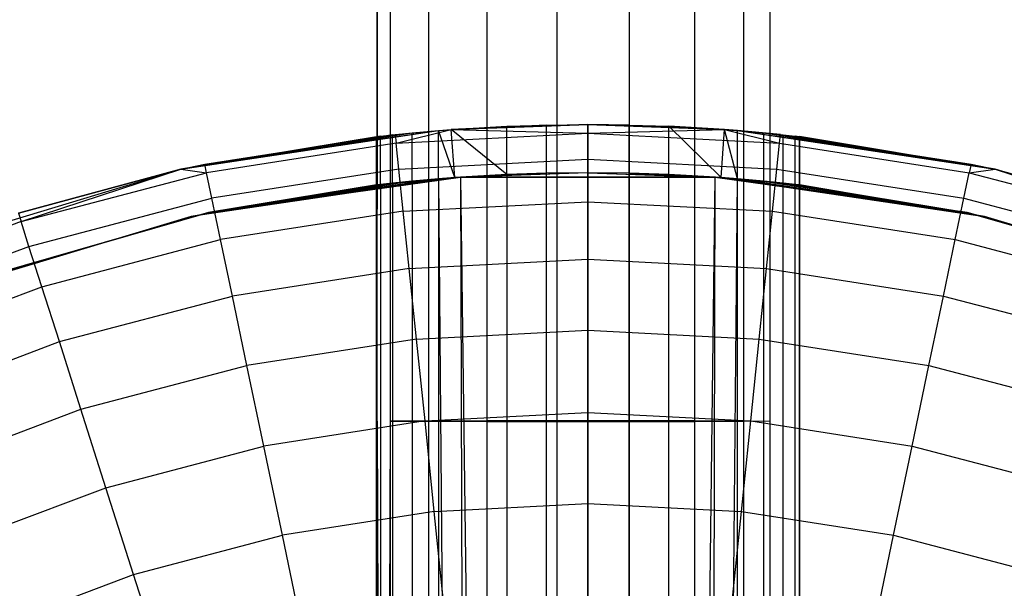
# Model space of a CAD drawing. Extents: x 3 to 49, y 3 to 103.
# Tile 88 of 101: x 25.269 to 26.635, y 60.741 to 61.531. Entities that reach past the tile are written whole.
import ezdxf

# ---------------------------------------------------------------- set-up
doc = ezdxf.new("R2010")
doc.units = 0
doc.header["$LTSCALE"] = 2.54
doc.layers.get('0').update_dxf_attribs({"linetype": 'CONTINUOUS'})

# ---------------------------------------------------------------- blocks, each defined once
blk = doc.blocks.new('HOTEL-MOOD-11782-11790_STL')
at = {"color": 0}
for p, q in [((25.7834, 60.9735, 0.8135), (25.7834, 81.893, 0.7781)), ((25.7834, 60.9735, 0.8135), (25.7834, 81.893, 0.7781)), ((25.8366, 60.9738, 0.8994), (25.8366, 81.8935, 0.864)), ((25.8366, 60.9738, 0.8994), (25.8366, 81.8935, 0.864)), ((25.9173, 60.974, 0.9603), (25.9173, 81.8939, 0.9249)), ((25.9173, 60.974, 0.9603), (25.9173, 81.8939, 0.9249)), ((26.0145, 60.9741, 0.9879), (26.0145, 81.8941, 0.9526)), ((26.0145, 60.9741, 0.9879), (26.0145, 81.8941, 0.9526)), ((26.1151, 60.9741, 0.9786), (26.1151, 81.894, 0.9433)), ((26.1151, 60.9741, 0.9786), (26.1151, 81.894, 0.9433)), ((26.2056, 60.9739, 0.9336), (26.2056, 81.8937, 0.8982)), ((26.2056, 60.9739, 0.9336), (26.2056, 81.8937, 0.8982)), ((26.2736, 60.9736, 0.8589), (26.2736, 81.8933, 0.8236)), ((26.2736, 60.9736, 0.8589), (26.2736, 81.8933, 0.8236)), ((25.7648, 60.9731, 0.7141), (25.7648, 81.8923, 0.6788)), ((25.7648, 60.9731, 0.7141), (25.7648, 81.8923, 0.6788)), ((25.7648, 60.9731, 0.7141), (25.7834, 81.8917, 0.5794)), ((25.7648, 60.9731, 0.7141), (25.7834, 81.8917, 0.5794)), ((25.7834, 60.9728, 0.6148), (25.7834, 81.8917, 0.5794)), ((25.7834, 60.9728, 0.6148), (25.7834, 81.8917, 0.5794)), ((25.8366, 60.9725, 0.5289), (25.8366, 81.8911, 0.4935)), ((25.8366, 60.9725, 0.5289), (25.8366, 81.8911, 0.4935)), ((25.9173, 60.9723, 0.468), (25.9173, 81.8908, 0.4326)), ((25.9173, 60.9723, 0.468), (25.9173, 81.8908, 0.4326)), ((26.0145, 60.9722, 0.4403), (26.0145, 81.8906, 0.405)), ((26.0145, 60.9722, 0.4403), (26.0145, 81.8906, 0.405)), ((26.1151, 60.9722, 0.4496), (26.1151, 81.8906, 0.4143)), ((26.1151, 60.9722, 0.4496), (26.1151, 81.8906, 0.4143)), ((26.2056, 60.9724, 0.4947), (26.2056, 81.8909, 0.4593)), ((26.2056, 60.9724, 0.4947), (26.2056, 81.8909, 0.4593)), ((26.2736, 60.9726, 0.5694), (26.2736, 81.8914, 0.534)), ((26.2736, 60.9726, 0.5694), (26.2736, 81.8914, 0.534)), ((26.3102, 60.9733, 0.7647), (26.3102, 81.8927, 0.7293)), ((26.3102, 60.9733, 0.7647), (26.3102, 81.8927, 0.7293)), ((26.3102, 60.973, 0.6636), (26.3102, 81.892, 0.6283)), ((26.3102, 60.973, 0.6636), (26.3102, 81.892, 0.6283)), ((25.492, 61.3229, 1.7681), (25.8498, 61.3768, 0.9256)), ((25.492, 61.3229, 1.7681), (25.8498, 61.3768, 0.9256)), ((25.5255, 61.3301, 1.7681), (25.8498, 61.3768, 0.9256)), ((25.5255, 61.3301, 1.7681), (25.8498, 61.3768, 0.9256)), ((25.79, 61.3713, 1.7681), (25.8676, 61.3781, 0.942)), ((25.79, 61.3713, 1.7681), (25.8676, 61.3781, 0.942)), ((25.79, 61.3713, 1.7681), (25.8676, 61.3781, 1.7681)), ((25.79, 61.3713, 1.7681), (25.8676, 61.3781, 1.7681)), ((25.79, 61.3713, 1.7681), (25.8498, 61.3768, 0.9256)), ((25.79, 61.3713, 1.7681), (25.8498, 61.3768, 0.9256)), ((25.7913, 61.3592, 1.907), (25.8676, 61.3781, 1.7681)), ((25.7913, 61.3592, 1.907), (25.8676, 61.3781, 1.7681)), ((25.8134, 61.3736, 0.8812), (25.8498, 61.3768, 0.9256)), ((25.8134, 61.3736, 0.8812), (25.8498, 61.3768, 0.9256)), ((25.8498, 61.3768, 0.9256), (25.8676, 61.3781, 0.942)), ((25.8498, 61.3768, 0.9256), (25.8676, 61.3781, 0.942)), ((25.8725, 61.3114, 0.946), (25.8498, 61.3768, 0.9256)), ((25.8725, 61.3114, 0.946), (25.8498, 61.3768, 0.9256)), ((25.8498, 61.3096, 0.9256), (25.8498, 61.3768, 0.9256)), ((25.8498, 61.3096, 0.9256), (25.8498, 61.3768, 0.9256)), ((26.0574, 61.3851, 1.0116), (25.8676, 61.3781, 1.7681)), ((25.8676, 61.3781, 1.7681), (26.0574, 61.3851, 1.7681)), ((26.0574, 61.3851, 1.0116), (25.8676, 61.3781, 1.7681)), ((25.8676, 61.3781, 1.7681), (26.0574, 61.3851, 1.7681)), ((25.9999, 61.3844, 1.0059), (25.8676, 61.3781, 1.7681)), ((25.9999, 61.3844, 1.0059), (25.8676, 61.3781, 1.7681)), ((25.8676, 61.3781, 0.942), (25.945, 61.3826, 0.9892)), ((25.8676, 61.3781, 1.7681), (25.945, 61.3826, 0.9892)), ((25.8676, 61.3781, 0.942), (25.945, 61.3826, 0.9892)), ((25.8676, 61.3781, 1.7681), (25.945, 61.3826, 0.9892)), ((25.945, 61.3156, 0.9892), (25.8676, 61.3781, 0.942)), ((25.945, 61.3156, 0.9892), (25.8676, 61.3781, 0.942)), ((25.8725, 61.3114, 0.946), (25.8676, 61.3781, 0.942)), ((25.8725, 61.3114, 0.946), (25.8676, 61.3781, 0.942)), ((25.8676, 61.3781, 1.7681), (25.8676, 61.3781, 0.942)), ((25.8676, 61.3781, 1.7681), (25.8676, 61.3781, 0.942)), ((25.8676, 61.3781, 1.7681), (26.0574, 61.3729, 1.907)), ((25.8676, 61.3781, 1.7681), (26.0574, 61.3729, 1.907)), ((25.945, 61.3826, 0.9892), (25.9999, 61.3844, 1.0059)), ((25.945, 61.3826, 0.9892), (25.9999, 61.3844, 1.0059)), ((25.945, 61.3156, 0.9892), (25.945, 61.3826, 0.9892)), ((25.945, 61.3156, 0.9892), (25.945, 61.3826, 0.9892)), ((25.9999, 61.3844, 1.0059), (26.0574, 61.3851, 1.0116)), ((25.9999, 61.3844, 1.0059), (26.0574, 61.3851, 1.0116)), ((25.9999, 61.3175, 1.0059), (25.9999, 61.3844, 1.0059)), ((25.9999, 61.3175, 1.0059), (25.9999, 61.3844, 1.0059)), ((26.0574, 61.3181, 1.0116), (26.0574, 61.3851, 1.0116)), ((26.0574, 61.3851, 1.0116), (26.1145, 61.3844, 1.006)), ((26.0574, 61.3181, 1.0116), (26.0574, 61.3851, 1.0116)), ((26.1145, 61.3844, 1.006), (26.0574, 61.3851, 1.7681)), ((26.0574, 61.3851, 1.7681), (26.2471, 61.3781, 1.7681)), ((26.1145, 61.3844, 1.006), (26.0574, 61.3851, 1.7681)), ((26.0574, 61.3851, 1.0116), (26.1145, 61.3844, 1.006)), ((26.0574, 61.3851, 1.0116), (26.0574, 61.3851, 1.7681)), ((26.0574, 61.3851, 1.0116), (26.0574, 61.3851, 1.7681)), ((26.0574, 61.3851, 1.7681), (26.2471, 61.3781, 1.7681)), ((26.0574, 61.3851, 1.7681), (26.0574, 61.3729, 1.907)), ((26.0574, 61.3851, 1.7681), (26.0574, 61.3729, 1.907)), ((26.0574, 61.3729, 1.907), (26.2471, 61.3781, 1.7681)), ((26.0574, 61.3729, 1.907), (26.2471, 61.3781, 1.7681)), ((26.1145, 61.3175, 1.006), (26.1145, 61.3844, 1.006)), ((26.1145, 61.3844, 1.006), (26.1697, 61.3826, 0.9892)), ((26.1145, 61.3175, 1.006), (26.1145, 61.3844, 1.006)), ((26.1145, 61.3844, 1.006), (26.1697, 61.3826, 0.9892)), ((26.1145, 61.3844, 1.006), (26.2471, 61.3781, 1.7681)), ((26.1145, 61.3844, 1.006), (26.2471, 61.3781, 1.7681)), ((26.2423, 61.3114, 0.946), (26.1697, 61.3826, 0.9892)), ((26.1697, 61.3826, 0.9892), (26.2471, 61.3781, 0.942)), ((26.2423, 61.3114, 0.946), (26.1697, 61.3826, 0.9892)), ((26.1697, 61.3156, 0.9892), (26.1697, 61.3826, 0.9892)), ((26.1697, 61.3156, 0.9892), (26.1697, 61.3826, 0.9892)), ((26.2471, 61.3781, 1.7681), (26.1697, 61.3826, 0.9892)), ((26.1697, 61.3826, 0.9892), (26.2471, 61.3781, 0.942)), ((26.2471, 61.3781, 1.7681), (26.1697, 61.3826, 0.9892)), ((26.2423, 61.3114, 0.946), (26.2471, 61.3781, 0.942)), ((26.2423, 61.3114, 0.946), (26.2471, 61.3781, 0.942)), ((26.2649, 61.3096, 0.9256), (26.2471, 61.3781, 0.942)), ((26.2471, 61.3781, 0.942), (26.2649, 61.3768, 0.9256)), ((26.2649, 61.3096, 0.9256), (26.2471, 61.3781, 0.942)), ((26.2649, 61.3768, 0.9256), (26.2471, 61.3781, 1.7681)), ((26.2471, 61.3781, 1.7681), (26.3247, 61.3713, 1.7681)), ((26.2649, 61.3768, 0.9256), (26.2471, 61.3781, 1.7681)), ((26.2471, 61.3781, 0.942), (26.2649, 61.3768, 0.9256)), ((26.2471, 61.3781, 0.942), (26.2471, 61.3781, 1.7681)), ((26.2471, 61.3781, 0.942), (26.2471, 61.3781, 1.7681)), ((26.2471, 61.3781, 1.7681), (26.3247, 61.3713, 1.7681)), ((26.2471, 61.3781, 1.7681), (26.3234, 61.3592, 1.907)), ((26.2471, 61.3781, 1.7681), (26.3234, 61.3592, 1.907)), ((26.2649, 61.3096, 0.9256), (26.2649, 61.3768, 0.9256)), ((26.2649, 61.3768, 0.9256), (26.3015, 61.3736, 0.881)), ((26.2649, 61.3096, 0.9256), (26.2649, 61.3768, 0.9256)), ((26.3247, 61.3713, 1.7681), (26.2649, 61.3768, 0.9256)), ((26.2649, 61.3768, 0.9256), (26.3015, 61.3736, 0.881)), ((26.2649, 61.3768, 0.9256), (26.6227, 61.3229, 1.7681)), ((26.2649, 61.3768, 0.9256), (26.6227, 61.3229, 1.7681)), ((26.2649, 61.3768, 0.9256), (26.5892, 61.3301, 1.7681)), ((26.2649, 61.3768, 0.9256), (26.5892, 61.3301, 1.7681)), ((26.3247, 61.3713, 1.7681), (26.2649, 61.3768, 0.9256)), ((25.492, 61.3229, 1.7681), (25.8134, 61.3736, 0.8812)), ((25.492, 61.3229, 1.7681), (25.8134, 61.3736, 0.8812)), ((25.7862, 61.3709, 0.8304), (25.492, 61.3229, 1.7681)), ((25.7862, 61.3709, 0.8304), (25.492, 61.3229, 1.7681)), ((25.492, 61.3229, 0.1181), (25.7696, 61.3691, 0.7756)), ((25.7696, 61.3691, 0.7756), (25.492, 61.3229, 1.7681)), ((25.7696, 61.3691, 0.7756), (25.492, 61.3229, 1.7681)), ((25.492, 61.3229, 0.1181), (25.7696, 61.3691, 0.7756)), ((25.492, 61.3229, 0.1181), (25.7639, 61.3684, 0.1181)), ((25.492, 61.3229, 0.1181), (25.7639, 61.3684, 0.1181)), ((25.492, 61.3229, 0.1181), (25.7639, 61.3684, 0.7181)), ((25.492, 61.3229, 0.1181), (25.7639, 61.3684, 0.7181)), ((25.5255, 61.3301, 1.7681), (25.79, 61.3713, 1.7681)), ((25.5255, 61.3301, 1.7681), (25.79, 61.3713, 1.7681)), ((25.7639, 61.3684, 0.7181), (25.7696, 61.3691, 0.7756)), ((25.7639, 61.3684, 0.7181), (25.7696, 61.3691, 0.7756)), ((25.7639, 61.3011, 0.7181), (25.7639, 61.3684, 0.7181)), ((25.7639, 61.3011, 0.7181), (25.7639, 61.3684, 0.7181)), ((25.7639, 61.3011, 0.1181), (25.7639, 61.3684, 0.1181)), ((25.7639, 61.3684, 0.1181), (25.7639, 61.3684, 0.7181)), ((25.7639, 61.3011, 0.1181), (25.7639, 61.3684, 0.1181)), ((25.7639, 61.3684, 0.1181), (25.7639, 61.3684, 0.7181)), ((25.7696, 61.3691, 0.7756), (25.7862, 61.3709, 0.8304)), ((25.7696, 61.3691, 0.7756), (25.7862, 61.3709, 0.8304)), ((25.7696, 61.3017, 0.7756), (25.7696, 61.3691, 0.7756)), ((25.7696, 61.3017, 0.7756), (25.7696, 61.3691, 0.7756)), ((25.7862, 61.3709, 0.8304), (25.8134, 61.3736, 0.8812)), ((25.7862, 61.3709, 0.8304), (25.8134, 61.3736, 0.8812)), ((25.7862, 61.3036, 0.8304), (25.7862, 61.3709, 0.8304)), ((25.7862, 61.3036, 0.8304), (25.7862, 61.3709, 0.8304)), ((25.79, 61.3713, 1.7681), (25.7913, 61.3592, 1.907)), ((25.79, 61.3713, 1.7681), (25.7913, 61.3592, 1.907)), ((25.7913, 61.3592, 1.907), (26.0574, 61.3729, 1.907)), ((25.7913, 61.3592, 1.907), (26.0574, 61.3729, 1.907)), ((25.8134, 61.3063, 0.8812), (25.8134, 61.3736, 0.8812)), ((25.8134, 61.3063, 0.8812), (25.8134, 61.3736, 0.8812)), ((26.0574, 61.3729, 1.907), (26.3234, 61.3592, 1.907)), ((26.0574, 61.3729, 1.907), (26.3234, 61.3592, 1.907)), ((26.0574, 61.3729, 1.907), (26.0574, 61.3368, 2.0417)), ((26.0574, 61.3729, 1.907), (26.0574, 61.3368, 2.0417)), ((26.3015, 61.3063, 0.881), (26.3015, 61.3736, 0.881)), ((26.3015, 61.3736, 0.881), (26.3285, 61.3709, 0.8304)), ((26.3015, 61.3063, 0.881), (26.3015, 61.3736, 0.881)), ((26.3015, 61.3736, 0.881), (26.3285, 61.3709, 0.8304)), ((26.3015, 61.3736, 0.881), (26.6227, 61.3229, 1.7681)), ((26.3015, 61.3736, 0.881), (26.6227, 61.3229, 1.7681)), ((26.3234, 61.3592, 1.907), (26.3247, 61.3713, 1.7681)), ((26.3234, 61.3592, 1.907), (26.3247, 61.3713, 1.7681)), ((26.3247, 61.3713, 1.7681), (26.5892, 61.3301, 1.7681)), ((26.3247, 61.3713, 1.7681), (26.5892, 61.3301, 1.7681)), ((26.3285, 61.3036, 0.8304), (26.3285, 61.3709, 0.8304)), ((26.3285, 61.3709, 0.8304), (26.3452, 61.3691, 0.7753)), ((26.3285, 61.3036, 0.8304), (26.3285, 61.3709, 0.8304)), ((26.3285, 61.3709, 0.8304), (26.3452, 61.3691, 0.7753)), ((26.3285, 61.3709, 0.8304), (26.6227, 61.3229, 1.7681)), ((26.3285, 61.3709, 0.8304), (26.6227, 61.3229, 1.7681)), ((26.3452, 61.3017, 0.7753), (26.3452, 61.3691, 0.7753)), ((26.3452, 61.3691, 0.7753), (26.3509, 61.3684, 0.7181)), ((26.3452, 61.3017, 0.7753), (26.3452, 61.3691, 0.7753)), ((26.6227, 61.3229, 1.7681), (26.3452, 61.3691, 0.7753)), ((26.3452, 61.3691, 0.7753), (26.3509, 61.3684, 0.7181)), ((26.6227, 61.3229, 1.7681), (26.3452, 61.3691, 0.7753)), ((26.3509, 61.3684, 0.7181), (26.3509, 61.3011, 0.7181)), ((26.3509, 61.3684, 0.1181), (26.3509, 61.3684, 0.7181)), ((26.3509, 61.3684, 0.7181), (26.6227, 61.3229, 1.7681)), ((26.6227, 61.3229, 0.1181), (26.3509, 61.3684, 0.1181)), ((26.3509, 61.3684, 0.7181), (26.6227, 61.3229, 1.7681)), ((26.3509, 61.3011, 0.1181), (26.3509, 61.3684, 0.1181)), ((26.6227, 61.3229, 0.1181), (26.3509, 61.3684, 0.1181)), ((26.3509, 61.3684, 0.1181), (26.3509, 61.3684, 0.7181)), ((26.3509, 61.3011, 0.1181), (26.3509, 61.3684, 0.1181)), ((26.3509, 61.3684, 0.7181), (26.3509, 61.3011, 0.7181)), ((25.7913, 61.3592, 1.907), (25.528, 61.3182, 1.907)), ((25.7913, 61.3592, 1.907), (25.528, 61.3182, 1.907)), ((25.795, 61.3233, 2.0417), (25.7913, 61.3592, 1.907)), ((25.795, 61.3233, 2.0417), (25.7913, 61.3592, 1.907)), ((26.3197, 61.3233, 2.0417), (26.3234, 61.3592, 1.907)), ((26.3197, 61.3233, 2.0417), (26.3234, 61.3592, 1.907)), ((26.3234, 61.3592, 1.907), (26.5867, 61.3182, 1.907)), ((26.3234, 61.3592, 1.907), (26.5867, 61.3182, 1.907)), ((25.795, 61.3233, 2.0417), (26.0574, 61.3368, 2.0417)), ((25.795, 61.3233, 2.0417), (26.0574, 61.3368, 2.0417)), ((26.0574, 61.3368, 2.0417), (26.3197, 61.3233, 2.0417)), ((26.0574, 61.3368, 2.0417), (26.3197, 61.3233, 2.0417)), ((26.0574, 61.3368, 2.0417), (26.0574, 61.2779, 2.1681)), ((26.0574, 61.3368, 2.0417), (26.0574, 61.2779, 2.1681)), ((25.1286, 61.2135, 0.1181), (25.492, 61.3229, 0.1181)), ((25.1286, 61.2135, 0.1181), (25.492, 61.3229, 0.1181)), ((25.492, 61.3229, 0.1181), (25.2667, 61.2619, 1.7681)), ((25.2667, 61.2619, 1.7681), (25.492, 61.3229, 1.7681)), ((25.492, 61.3229, 0.1181), (25.2667, 61.2619, 1.7681)), ((25.2667, 61.2619, 1.7681), (25.492, 61.3229, 1.7681)), ((25.2704, 61.2503, 1.907), (25.492, 61.3229, 1.7681)), ((25.2704, 61.2503, 1.907), (25.492, 61.3229, 1.7681)), ((25.492, 61.3229, 1.7681), (25.5255, 61.3301, 1.7681)), ((25.492, 61.3229, 1.7681), (25.5255, 61.3301, 1.7681)), ((25.492, 61.3229, 0.1181), (25.492, 61.3229, 1.7681)), ((25.492, 61.3229, 0.1181), (25.492, 61.3229, 1.7681)), ((25.492, 61.3229, 1.7681), (25.528, 61.3182, 1.907)), ((25.492, 61.3229, 1.7681), (25.528, 61.3182, 1.907)), ((25.528, 61.3182, 1.907), (25.5255, 61.3301, 1.7681)), ((25.528, 61.3182, 1.907), (25.5255, 61.3301, 1.7681)), ((25.795, 61.3233, 2.0417), (25.5354, 61.2828, 2.0417)), ((25.795, 61.3233, 2.0417), (25.5354, 61.2828, 2.0417)), ((25.801, 61.2647, 2.1681), (25.795, 61.3233, 2.0417)), ((25.801, 61.2647, 2.1681), (25.795, 61.3233, 2.0417)), ((26.3137, 61.2647, 2.1681), (26.3197, 61.3233, 2.0417)), ((26.3137, 61.2647, 2.1681), (26.3197, 61.3233, 2.0417)), ((26.3197, 61.3233, 2.0417), (26.5793, 61.2828, 2.0417)), ((26.3197, 61.3233, 2.0417), (26.5793, 61.2828, 2.0417)), ((26.5892, 61.3301, 1.7681), (26.5867, 61.3182, 1.907)), ((26.5892, 61.3301, 1.7681), (26.5867, 61.3182, 1.907)), ((26.5867, 61.3182, 1.907), (26.6227, 61.3229, 1.7681)), ((26.5867, 61.3182, 1.907), (26.6227, 61.3229, 1.7681)), ((26.5892, 61.3301, 1.7681), (26.6227, 61.3229, 1.7681)), ((26.5892, 61.3301, 1.7681), (26.6227, 61.3229, 1.7681)), ((26.6227, 61.3229, 0.1181), (26.6227, 61.3229, 1.7681)), ((26.9862, 61.2135, 0.1181), (26.6227, 61.3229, 0.1181)), ((26.6227, 61.3229, 0.1181), (26.8481, 61.2619, 1.7681)), ((26.6227, 61.3229, 0.1181), (26.8481, 61.2619, 1.7681)), ((26.6227, 61.3229, 0.1181), (26.6227, 61.3229, 1.7681)), ((26.6227, 61.3229, 1.7681), (26.8481, 61.2619, 1.7681)), ((26.9862, 61.2135, 0.1181), (26.6227, 61.3229, 0.1181)), ((26.6227, 61.3229, 1.7681), (26.8481, 61.2619, 1.7681)), ((26.6227, 61.3229, 1.7681), (26.8444, 61.2503, 1.907)), ((26.6227, 61.3229, 1.7681), (26.8444, 61.2503, 1.907)), ((25.2704, 61.2503, 1.907), (25.528, 61.3182, 1.907)), ((25.2704, 61.2503, 1.907), (25.528, 61.3182, 1.907)), ((25.8725, 61.3114, 1.2181), (25.5066, 61.2575, 1.2181)), ((25.8725, 61.3114, 1.2181), (25.5066, 61.2575, 1.2181)), ((25.8498, 61.3096, 0.9256), (25.5066, 61.2575, 1.2181)), ((25.8498, 61.3096, 0.9256), (25.5066, 61.2575, 1.2181)), ((25.5354, 61.2828, 2.0417), (25.528, 61.3182, 1.907)), ((25.5354, 61.2828, 2.0417), (25.528, 61.3182, 1.907)), ((25.8807, 61.312, 0.9524), (25.5307, 61.2628, 1.2181)), ((25.5307, 61.2628, 1.2181), (25.8807, 61.312, 1.2181)), ((25.8807, 61.312, 0.9524), (25.5307, 61.2628, 1.2181)), ((25.8807, 61.312, 0.1181), (25.5307, 61.2628, 0.1181)), ((25.5307, 61.2628, 1.2181), (25.8807, 61.312, 1.2181)), ((25.8807, 61.312, 0.1181), (25.5307, 61.2628, 0.1181)), ((25.8498, 61.3096, 0.9256), (25.5307, 61.2628, 1.2181)), ((25.8498, 61.3096, 0.9256), (25.5307, 61.2628, 1.2181)), ((25.7639, 61.3011, 0.1789), (25.8807, 61.312, 0.1181)), ((25.7639, 61.3011, 0.1789), (25.8807, 61.312, 0.1181)), ((25.7639, 61.3011, 0.1789), (25.8807, 61.312, 0.1789)), ((25.7639, 61.3011, 0.1789), (25.8807, 61.312, 0.1789)), ((25.8498, 61.3096, 0.9256), (25.8134, 61.3063, 0.8812)), ((25.8498, 61.3096, 0.9256), (25.8134, 61.3063, 0.8812)), ((25.8498, 61.3096, 0.9256), (25.8134, 61.3063, 0.8812)), ((25.8498, 61.3096, 0.9256), (25.8134, 61.3063, 0.8812)), ((25.8807, 61.312, 0.9524), (25.8498, 61.3096, 0.9256)), ((25.8807, 61.312, 0.9524), (25.8498, 61.3096, 0.9256)), ((25.8725, 61.3114, 0.946), (25.8498, 61.3096, 0.9256)), ((25.8498, 61.3096, 0.9256), (25.8725, 61.3114, 1.2181)), ((25.8498, 61.3096, 0.9256), (25.8725, 61.3114, 1.2181)), ((25.8725, 61.3114, 0.946), (25.8498, 61.3096, 0.9256)), ((25.8498, 61.3096, 0.9256), (25.8498, 56.2605, 0.9256)), ((25.8498, 61.3096, 0.9256), (25.8498, 56.2605, 0.9256)), ((25.8498, 61.3096, 0.9256), (25.8942, 56.2572, 0.9621)), ((25.8498, 61.3096, 0.9256), (25.8942, 56.2572, 0.9621)), ((26.0574, 61.3181, 1.0116), (25.8725, 61.3114, 1.2181)), ((26.0574, 61.3181, 1.0116), (25.8725, 61.3114, 1.2181)), ((25.9999, 61.3175, 1.0059), (25.8725, 61.3114, 1.2181)), ((25.9999, 61.3175, 1.0059), (25.8725, 61.3114, 1.2181)), ((25.945, 61.3156, 0.9892), (25.8725, 61.3114, 0.946)), ((25.8725, 61.3114, 1.2181), (25.945, 61.3156, 0.9892)), ((25.945, 61.3156, 0.9892), (25.8725, 61.3114, 0.946)), ((25.8725, 61.3114, 1.2181), (25.945, 61.3156, 0.9892)), ((26.2423, 61.3114, 1.2181), (25.8725, 61.3114, 1.2181)), ((25.8725, 61.3114, 0.946), (25.8725, 61.3114, 1.2181)), ((25.8725, 61.3114, 0.946), (25.8725, 61.3114, 1.2181)), ((26.2423, 61.3114, 1.2181), (25.8725, 61.3114, 1.2181)), ((26.0574, 61.3181, 1.0116), (25.8807, 61.312, 1.2181)), ((26.0574, 61.3181, 1.0116), (25.8807, 61.312, 1.2181)), ((25.9999, 61.3175, 1.0059), (25.8807, 61.312, 1.2181)), ((25.9999, 61.3175, 1.0059), (25.8807, 61.312, 1.2181)), ((25.945, 61.3156, 0.9892), (25.8807, 61.312, 0.9524)), ((25.8807, 61.312, 1.2181), (25.945, 61.3156, 0.9892)), ((25.8807, 61.312, 1.2181), (25.945, 61.3156, 0.9892)), ((25.945, 61.3156, 0.9892), (25.8807, 61.312, 0.9524)), ((25.8807, 61.312, 0.9524), (25.8807, 61.312, 1.2181)), ((26.2341, 61.312, 0.1181), (25.8807, 61.312, 0.1181)), ((25.8807, 61.312, 0.1789), (25.8807, 61.312, 0.1181)), ((25.8807, 61.312, 0.1789), (26.2341, 61.312, 0.1789)), ((25.8807, 61.312, 0.9524), (25.8807, 61.312, 1.2181)), ((25.8807, 61.312, 0.1789), (25.8807, 61.312, 0.1181)), ((25.8807, 61.312, 1.2181), (26.2341, 61.312, 1.2181)), ((25.8807, 61.312, 1.2181), (26.2341, 61.312, 1.2181)), ((26.2341, 61.312, 0.1181), (25.8807, 61.312, 0.1181)), ((25.8807, 61.312, 0.9524), (25.8942, 56.2572, 0.9621)), ((25.8807, 61.312, 0.9524), (25.8942, 56.2572, 0.9621)), ((25.8807, 61.312, 0.9524), (25.945, 56.2545, 0.9892)), ((25.8807, 61.312, 0.9524), (25.945, 56.2545, 0.9892)), ((25.8807, 61.312, 0.1789), (26.2341, 61.312, 0.1789)), ((25.9999, 61.3175, 1.0059), (25.945, 61.3156, 0.9892)), ((25.9999, 61.3175, 1.0059), (25.945, 61.3156, 0.9892)), ((25.9999, 61.3175, 1.0059), (25.945, 61.3156, 0.9892)), ((25.9999, 61.3175, 1.0059), (25.945, 61.3156, 0.9892)), ((25.945, 61.3156, 0.9892), (25.945, 56.2545, 0.9892)), ((25.945, 61.3156, 0.9892), (25.945, 56.2545, 0.9892)), ((26.0574, 61.3181, 1.0116), (25.9999, 61.3175, 1.0059)), ((26.0574, 61.3181, 1.0116), (25.9999, 61.3175, 1.0059)), ((26.0574, 61.3181, 1.0116), (25.9999, 61.3175, 1.0059)), ((26.0574, 61.3181, 1.0116), (25.9999, 61.3175, 1.0059)), ((26.0002, 56.2526, 1.006), (25.9999, 61.3175, 1.0059)), ((26.0002, 56.2526, 1.006), (25.9999, 61.3175, 1.0059)), ((26.1145, 61.3175, 1.006), (26.0574, 61.3181, 1.0116)), ((26.0574, 61.3181, 1.0116), (26.2423, 61.3114, 1.2181)), ((26.0574, 61.3181, 1.0116), (26.2423, 61.3114, 1.2181)), ((26.1145, 61.3175, 1.006), (26.0574, 61.3181, 1.0116)), ((26.1145, 61.3175, 1.006), (26.0574, 61.3181, 1.0116)), ((26.0574, 61.3181, 1.0116), (26.2341, 61.312, 1.2181)), ((26.0574, 61.3181, 1.0116), (26.2341, 61.312, 1.2181)), ((26.0574, 56.252, 1.0116), (26.0574, 61.3181, 1.0116)), ((26.1145, 61.3175, 1.006), (26.0574, 61.3181, 1.0116)), ((26.0574, 56.252, 1.0116), (26.0574, 61.3181, 1.0116)), ((26.1697, 61.3156, 0.9892), (26.1145, 61.3175, 1.006)), ((26.1145, 61.3175, 1.006), (26.2423, 61.3114, 1.2181)), ((26.1145, 61.3175, 1.006), (26.2423, 61.3114, 1.2181)), ((26.1697, 61.3156, 0.9892), (26.1145, 61.3175, 1.006)), ((26.1697, 61.3156, 0.9892), (26.1145, 61.3175, 1.006)), ((26.1145, 61.3175, 1.006), (26.2341, 61.312, 1.2181)), ((26.1145, 61.3175, 1.006), (26.2341, 61.312, 1.2181)), ((26.1148, 56.2526, 1.0059), (26.1145, 61.3175, 1.006)), ((26.1697, 61.3156, 0.9892), (26.1145, 61.3175, 1.006)), ((26.1148, 56.2526, 1.0059), (26.1145, 61.3175, 1.006)), ((26.2423, 61.3114, 0.946), (26.1697, 61.3156, 0.9892)), ((26.2423, 61.3114, 0.946), (26.1697, 61.3156, 0.9892)), ((26.2423, 61.3114, 1.2181), (26.1697, 61.3156, 0.9892)), ((26.2423, 61.3114, 1.2181), (26.1697, 61.3156, 0.9892)), ((26.2341, 61.312, 0.9524), (26.1697, 61.3156, 0.9892)), ((26.1697, 61.3156, 0.9892), (26.2341, 61.312, 1.2181)), ((26.1697, 61.3156, 0.9892), (26.2341, 61.312, 1.2181)), ((26.1697, 56.2545, 0.9892), (26.1697, 61.3156, 0.9892)), ((26.2341, 61.312, 0.9524), (26.1697, 61.3156, 0.9892)), ((26.1697, 56.2545, 0.9892), (26.1697, 61.3156, 0.9892)), ((26.1697, 56.2545, 0.9892), (26.2341, 61.312, 0.9524)), ((26.1697, 56.2545, 0.9892), (26.2341, 61.312, 0.9524)), ((26.2205, 56.2572, 0.9621), (26.2341, 61.312, 0.9524)), ((26.2205, 56.2572, 0.9621), (26.2341, 61.312, 0.9524)), ((26.2205, 56.2572, 0.9621), (26.2649, 61.3096, 0.9256)), ((26.2205, 56.2572, 0.9621), (26.2649, 61.3096, 0.9256)), ((26.2341, 61.312, 0.1789), (26.2341, 61.312, 0.1181)), ((26.2341, 61.312, 0.1789), (26.2341, 61.312, 0.1181)), ((26.2341, 61.312, 0.1789), (26.3509, 61.3011, 0.1789)), ((26.3509, 61.3011, 0.1789), (26.2341, 61.312, 0.1181)), ((26.3509, 61.3011, 0.1789), (26.2341, 61.312, 0.1181)), ((26.584, 61.2628, 0.1181), (26.2341, 61.312, 0.1181)), ((26.2649, 61.3096, 0.9256), (26.2341, 61.312, 1.2181)), ((26.2341, 61.312, 1.2181), (26.584, 61.2628, 1.2181)), ((26.2649, 61.3096, 0.9256), (26.2341, 61.312, 1.2181)), ((26.2649, 61.3096, 0.9256), (26.2341, 61.312, 0.9524)), ((26.2341, 61.312, 0.9524), (26.2341, 61.312, 1.2181)), ((26.2341, 61.312, 0.9524), (26.2341, 61.312, 1.2181)), ((26.2341, 61.312, 1.2181), (26.584, 61.2628, 1.2181)), ((26.584, 61.2628, 0.1181), (26.2341, 61.312, 0.1181)), ((26.2649, 61.3096, 0.9256), (26.2341, 61.312, 0.9524)), ((26.2341, 61.312, 0.1789), (26.3509, 61.3011, 0.1789)), ((26.2649, 61.3096, 0.9256), (26.2423, 61.3114, 0.946)), ((26.2423, 61.3114, 0.946), (26.2423, 61.3114, 1.2181)), ((26.2423, 61.3114, 0.946), (26.2423, 61.3114, 1.2181)), ((26.2423, 61.3114, 0.946), (26.6081, 61.2575, 1.2181)), ((26.6081, 61.2575, 1.2181), (26.2423, 61.3114, 1.2181)), ((26.2423, 61.3114, 0.946), (26.6081, 61.2575, 1.2181)), ((26.2649, 61.3096, 0.9256), (26.2423, 61.3114, 0.946)), ((26.6081, 61.2575, 1.2181), (26.2423, 61.3114, 1.2181)), ((26.3015, 61.3063, 0.881), (26.2649, 61.3096, 0.9256)), ((26.2649, 61.3096, 0.9256), (26.6081, 61.2575, 1.2181)), ((26.2649, 61.3096, 0.9256), (26.6081, 61.2575, 1.2181)), ((26.3015, 61.3063, 0.881), (26.2649, 61.3096, 0.9256)), ((26.3015, 61.3063, 0.881), (26.2649, 61.3096, 0.9256)), ((26.2649, 61.3096, 0.9256), (26.584, 61.2628, 1.2181)), ((26.2649, 61.3096, 0.9256), (26.584, 61.2628, 1.2181)), ((26.2649, 56.2605, 0.9256), (26.2649, 61.3096, 0.9256)), ((26.3015, 61.3063, 0.881), (26.2649, 61.3096, 0.9256)), ((26.2649, 56.2605, 0.9256), (26.2649, 61.3096, 0.9256)), ((26.5793, 61.2828, 2.0417), (26.5867, 61.3182, 1.907)), ((26.5793, 61.2828, 2.0417), (26.5867, 61.3182, 1.907)), ((26.5867, 61.3182, 1.907), (26.8444, 61.2503, 1.907)), ((26.5867, 61.3182, 1.907), (26.8444, 61.2503, 1.907)), ((25.8134, 61.3063, 0.8812), (25.5066, 61.2575, 1.2181)), ((25.8134, 61.3063, 0.8812), (25.5066, 61.2575, 1.2181)), ((25.7862, 61.3036, 0.8304), (25.5066, 61.2575, 1.2181)), ((25.7862, 61.3036, 0.8304), (25.5066, 61.2575, 1.2181)), ((25.7696, 61.3017, 0.7756), (25.5066, 61.2575, 1.2181)), ((25.7696, 61.3017, 0.7756), (25.5066, 61.2575, 1.2181)), ((25.7639, 61.3011, 0.1181), (25.5066, 61.2575, 0.1181)), ((25.7639, 61.3011, 0.7181), (25.5066, 61.2575, 1.2181)), ((25.7639, 61.3011, 0.1181), (25.5066, 61.2575, 0.1181)), ((25.7639, 61.3011, 0.7181), (25.5066, 61.2575, 1.2181)), ((25.8134, 61.3063, 0.8812), (25.5307, 61.2628, 1.2181)), ((25.8134, 61.3063, 0.8812), (25.5307, 61.2628, 1.2181)), ((25.7862, 61.3036, 0.8304), (25.5307, 61.2628, 1.2181)), ((25.7862, 61.3036, 0.8304), (25.5307, 61.2628, 1.2181)), ((25.7696, 61.3017, 0.7756), (25.5307, 61.2628, 1.2181)), ((25.7696, 61.3017, 0.7756), (25.5307, 61.2628, 1.2181)), ((25.7639, 61.3011, 0.7181), (25.5307, 61.2628, 1.2181)), ((25.5307, 61.2628, 0.1181), (25.7639, 61.3011, 0.1789)), ((25.7639, 61.3011, 0.7181), (25.5307, 61.2628, 1.2181)), ((25.5307, 61.2628, 0.1181), (25.7639, 61.3011, 0.1789)), ((25.7696, 61.3017, 0.7756), (25.7639, 61.3011, 0.7181)), ((25.7696, 61.3017, 0.7756), (25.7639, 61.3011, 0.7181)), ((25.7696, 61.3017, 0.7756), (25.7639, 61.3011, 0.7181)), ((25.7696, 61.3017, 0.7756), (25.7639, 61.3011, 0.7181)), ((25.7639, 61.3011, 0.7181), (25.7639, 61.3011, 0.1181)), ((25.7639, 61.3011, 0.7181), (25.7639, 61.3011, 0.1181)), ((25.7639, 61.3011, 0.7181), (25.7639, 61.3011, 0.1789)), ((25.7639, 56.269, 0.7181), (25.7639, 61.3011, 0.7181)), ((25.7639, 56.269, 0.1789), (25.7639, 61.3011, 0.1789)), ((25.7639, 61.3011, 0.7181), (25.7639, 61.3011, 0.1789)), ((25.7639, 56.269, 0.7181), (25.7639, 61.3011, 0.7181)), ((25.7639, 56.269, 0.1789), (25.7639, 61.3011, 0.1789)), ((25.7696, 61.3017, 0.7756), (25.7695, 56.2684, 0.7753)), ((25.7696, 61.3017, 0.7756), (25.7695, 56.2684, 0.7753)), ((25.7862, 61.3036, 0.8304), (25.7696, 61.3017, 0.7756)), ((25.7862, 61.3036, 0.8304), (25.7696, 61.3017, 0.7756)), ((25.7862, 61.3036, 0.8304), (25.7696, 61.3017, 0.7756)), ((25.7862, 61.3036, 0.8304), (25.7696, 61.3017, 0.7756)), ((25.8134, 61.3063, 0.8812), (25.7862, 61.3036, 0.8304)), ((25.8134, 61.3063, 0.8812), (25.7862, 61.3036, 0.8304)), ((25.8134, 61.3063, 0.8812), (25.7862, 61.3036, 0.8304)), ((25.8134, 61.3063, 0.8812), (25.7862, 61.3036, 0.8304)), ((25.7862, 61.3036, 0.8304), (25.7862, 56.2665, 0.8304)), ((25.7862, 61.3036, 0.8304), (25.7862, 56.2665, 0.8304)), ((25.8134, 61.3063, 0.8812), (25.8132, 56.2638, 0.881)), ((25.8134, 61.3063, 0.8812), (25.8132, 56.2638, 0.881)), ((26.3013, 56.2638, 0.8812), (26.3015, 61.3063, 0.881)), ((26.3013, 56.2638, 0.8812), (26.3015, 61.3063, 0.881)), ((26.3285, 61.3036, 0.8304), (26.3015, 61.3063, 0.881)), ((26.6081, 61.2575, 1.2181), (26.3015, 61.3063, 0.881)), ((26.3285, 61.3036, 0.8304), (26.3015, 61.3063, 0.881)), ((26.6081, 61.2575, 1.2181), (26.3015, 61.3063, 0.881)), ((26.3285, 61.3036, 0.8304), (26.3015, 61.3063, 0.881)), ((26.3015, 61.3063, 0.881), (26.584, 61.2628, 1.2181)), ((26.3015, 61.3063, 0.881), (26.584, 61.2628, 1.2181)), ((26.3285, 61.3036, 0.8304), (26.3015, 61.3063, 0.881)), ((26.3452, 61.3017, 0.7753), (26.3285, 61.3036, 0.8304)), ((26.3452, 61.3017, 0.7753), (26.3285, 61.3036, 0.8304)), ((26.6081, 61.2575, 1.2181), (26.3285, 61.3036, 0.8304)), ((26.6081, 61.2575, 1.2181), (26.3285, 61.3036, 0.8304)), ((26.3452, 61.3017, 0.7753), (26.3285, 61.3036, 0.8304)), ((26.3285, 61.3036, 0.8304), (26.584, 61.2628, 1.2181)), ((26.3285, 61.3036, 0.8304), (26.584, 61.2628, 1.2181)), ((26.3285, 56.2665, 0.8304), (26.3285, 61.3036, 0.8304)), ((26.3452, 61.3017, 0.7753), (26.3285, 61.3036, 0.8304)), ((26.3285, 56.2665, 0.8304), (26.3285, 61.3036, 0.8304)), ((26.3509, 61.3011, 0.7181), (26.3452, 61.3017, 0.7753)), ((26.3452, 61.3017, 0.7753), (26.6081, 61.2575, 1.2181)), ((26.3509, 61.3011, 0.7181), (26.3452, 61.3017, 0.7753)), ((26.3452, 61.3017, 0.7753), (26.6081, 61.2575, 1.2181)), ((26.3509, 61.3011, 0.7181), (26.3452, 61.3017, 0.7753)), ((26.3452, 61.3017, 0.7753), (26.584, 61.2628, 1.2181)), ((26.3452, 61.3017, 0.7753), (26.584, 61.2628, 1.2181)), ((26.3452, 56.2684, 0.7756), (26.3452, 61.3017, 0.7753)), ((26.3509, 61.3011, 0.7181), (26.3452, 61.3017, 0.7753)), ((26.3452, 56.2684, 0.7756), (26.3452, 61.3017, 0.7753)), ((26.6081, 61.2575, 0.1181), (26.3509, 61.3011, 0.1181)), ((26.3509, 61.3011, 0.1181), (26.3509, 61.3011, 0.7181)), ((26.6081, 61.2575, 0.1181), (26.3509, 61.3011, 0.1181)), ((26.3509, 61.3011, 0.7181), (26.6081, 61.2575, 1.2181)), ((26.3509, 61.3011, 0.1181), (26.3509, 61.3011, 0.7181)), ((26.3509, 61.3011, 0.7181), (26.6081, 61.2575, 1.2181)), ((26.3509, 61.3011, 0.1789), (26.584, 61.2628, 0.1181)), ((26.3509, 61.3011, 0.7181), (26.584, 61.2628, 1.2181)), ((26.3509, 61.3011, 0.1789), (26.584, 61.2628, 0.1181)), ((26.3509, 61.3011, 0.1789), (26.3509, 61.3011, 0.7181)), ((26.3509, 61.3011, 0.7181), (26.584, 61.2628, 1.2181)), ((26.3509, 61.3011, 0.7181), (26.3509, 56.269, 0.7181)), ((26.3509, 56.269, 0.1789), (26.3509, 61.3011, 0.1789)), ((26.3509, 61.3011, 0.1789), (26.3509, 61.3011, 0.7181)), ((26.3509, 56.269, 0.1789), (26.3509, 61.3011, 0.1789)), ((26.3509, 61.3011, 0.7181), (26.3509, 56.269, 0.7181)), ((25.2813, 61.2159, 2.0417), (25.5354, 61.2828, 2.0417)), ((25.2813, 61.2159, 2.0417), (25.5354, 61.2828, 2.0417)), ((25.5474, 61.2252, 2.1681), (25.5354, 61.2828, 2.0417)), ((25.5474, 61.2252, 2.1681), (25.5354, 61.2828, 2.0417)), ((26.5673, 61.2252, 2.1681), (26.5793, 61.2828, 2.0417)), ((26.5673, 61.2252, 2.1681), (26.5793, 61.2828, 2.0417)), ((26.5793, 61.2828, 2.0417), (26.8334, 61.2159, 2.0417)), ((26.5793, 61.2828, 2.0417), (26.8334, 61.2159, 2.0417)), ((25.801, 61.2647, 2.1681), (26.0574, 61.2779, 2.1681)), ((25.801, 61.2647, 2.1681), (26.0574, 61.2779, 2.1681)), ((26.0574, 61.2779, 2.1681), (26.3137, 61.2647, 2.1681)), ((26.0574, 61.2779, 2.1681), (26.3137, 61.2647, 2.1681)), ((26.0574, 61.2779, 2.1681), (26.0574, 61.1979, 2.2823)), ((26.0574, 61.2779, 2.1681), (26.0574, 61.1979, 2.2823)), ((25.5066, 61.2575, 0.1181), (25.1525, 61.151, 0.1181)), ((25.5066, 61.2575, 0.1181), (25.1525, 61.151, 0.1181)), ((25.5066, 61.2575, 1.2181), (25.1525, 61.151, 1.2181)), ((25.5066, 61.2575, 1.2181), (25.1525, 61.151, 1.2181)), ((25.191, 61.1654, 1.2181), (25.5307, 61.2628, 1.2181)), ((25.5307, 61.2628, 0.1181), (25.191, 61.1654, 0.1181)), ((25.191, 61.1654, 1.2181), (25.5307, 61.2628, 1.2181)), ((25.5307, 61.2628, 0.1181), (25.191, 61.1654, 0.1181)), ((25.2667, 61.2619, 1.7681), (25.2704, 61.2503, 1.907)), ((25.2667, 61.2619, 1.7681), (25.2704, 61.2503, 1.907)), ((25.5066, 61.2575, 0.1181), (25.5066, 61.2575, 1.2181)), ((25.5066, 61.2575, 0.1181), (25.5066, 61.2575, 1.2181)), ((25.5307, 61.2628, 1.2181), (25.5307, 61.2628, 0.1181)), ((25.5307, 61.2628, 1.2181), (25.5307, 61.2628, 0.1181)), ((25.801, 61.2647, 2.1681), (25.5474, 61.2252, 2.1681)), ((25.801, 61.2647, 2.1681), (25.5474, 61.2252, 2.1681)), ((25.8093, 61.1851, 2.2823), (25.801, 61.2647, 2.1681)), ((25.8093, 61.1851, 2.2823), (25.801, 61.2647, 2.1681)), ((26.3055, 61.1851, 2.2823), (26.3137, 61.2647, 2.1681)), ((26.3055, 61.1851, 2.2823), (26.3137, 61.2647, 2.1681)), ((26.3137, 61.2647, 2.1681), (26.5673, 61.2252, 2.1681)), ((26.3137, 61.2647, 2.1681), (26.5673, 61.2252, 2.1681)), ((26.584, 61.2628, 1.2181), (26.584, 61.2628, 0.1181)), ((26.584, 61.2628, 1.2181), (26.9237, 61.1654, 1.2181)), ((26.9237, 61.1654, 0.1181), (26.584, 61.2628, 0.1181)), ((26.584, 61.2628, 1.2181), (26.584, 61.2628, 0.1181)), ((26.584, 61.2628, 1.2181), (26.9237, 61.1654, 1.2181)), ((26.9237, 61.1654, 0.1181), (26.584, 61.2628, 0.1181)), ((26.9622, 61.151, 0.1181), (26.6081, 61.2575, 0.1181)), ((26.6081, 61.2575, 0.1181), (26.6081, 61.2575, 1.2181)), ((26.6081, 61.2575, 0.1181), (26.6081, 61.2575, 1.2181)), ((26.9622, 61.151, 0.1181), (26.6081, 61.2575, 0.1181)), ((26.9622, 61.151, 1.2181), (26.6081, 61.2575, 1.2181)), ((26.9622, 61.151, 1.2181), (26.6081, 61.2575, 1.2181)), ((25.2704, 61.2503, 1.907), (25.021, 61.1563, 1.907)), ((25.2704, 61.2503, 1.907), (25.021, 61.1563, 1.907)), ((25.2813, 61.2159, 2.0417), (25.2704, 61.2503, 1.907)), ((25.2813, 61.2159, 2.0417), (25.2704, 61.2503, 1.907)), ((25.2993, 61.1598, 2.1681), (25.5474, 61.2252, 2.1681)), ((25.2993, 61.1598, 2.1681), (25.5474, 61.2252, 2.1681)), ((25.5638, 61.1469, 2.2823), (25.5474, 61.2252, 2.1681)), ((25.5638, 61.1469, 2.2823), (25.5474, 61.2252, 2.1681)), ((26.5509, 61.1469, 2.2823), (26.5673, 61.2252, 2.1681)), ((26.5509, 61.1469, 2.2823), (26.5673, 61.2252, 2.1681)), ((26.5673, 61.2252, 2.1681), (26.8155, 61.1598, 2.1681)), ((26.5673, 61.2252, 2.1681), (26.8155, 61.1598, 2.1681)), ((25.0355, 61.1233, 2.0417), (25.2813, 61.2159, 2.0417)), ((25.0355, 61.1233, 2.0417), (25.2813, 61.2159, 2.0417)), ((25.2993, 61.1598, 2.1681), (25.2813, 61.2159, 2.0417)), ((25.2993, 61.1598, 2.1681), (25.2813, 61.2159, 2.0417)), ((25.8093, 61.1851, 2.2823), (26.0574, 61.1979, 2.2823)), ((25.8093, 61.1851, 2.2823), (26.0574, 61.1979, 2.2823)), ((26.0574, 61.1979, 2.2823), (26.3055, 61.1851, 2.2823)), ((26.0574, 61.1979, 2.2823), (26.3055, 61.1851, 2.2823)), ((26.0574, 61.1979, 2.2823), (26.0574, 61.0993, 2.3809)), ((26.0574, 61.1979, 2.2823), (26.0574, 61.0993, 2.3809)), ((25.8093, 61.1851, 2.2823), (25.5638, 61.1469, 2.2823)), ((25.8093, 61.1851, 2.2823), (25.5638, 61.1469, 2.2823)), ((25.8194, 61.087, 2.3809), (25.8093, 61.1851, 2.2823)), ((25.8194, 61.087, 2.3809), (25.8093, 61.1851, 2.2823)), ((26.2953, 61.087, 2.3809), (26.3055, 61.1851, 2.2823)), ((26.2953, 61.087, 2.3809), (26.3055, 61.1851, 2.2823)), ((26.3055, 61.1851, 2.2823), (26.5509, 61.1469, 2.2823)), ((26.3055, 61.1851, 2.2823), (26.5509, 61.1469, 2.2823)), ((25.0591, 61.0693, 2.1681), (25.2993, 61.1598, 2.1681)), ((25.0591, 61.0693, 2.1681), (25.2993, 61.1598, 2.1681)), ((25.3236, 61.0836, 2.2823), (25.2993, 61.1598, 2.1681)), ((25.3236, 61.0836, 2.2823), (25.2993, 61.1598, 2.1681)), ((25.3236, 61.0836, 2.2823), (25.5638, 61.1469, 2.2823)), ((25.3236, 61.0836, 2.2823), (25.5638, 61.1469, 2.2823)), ((25.584, 61.0503, 2.3809), (25.5638, 61.1469, 2.2823)), ((25.584, 61.0503, 2.3809), (25.5638, 61.1469, 2.2823)), ((26.5307, 61.0503, 2.3809), (26.5509, 61.1469, 2.2823)), ((26.5307, 61.0503, 2.3809), (26.5509, 61.1469, 2.2823)), ((26.5509, 61.1469, 2.2823), (26.7911, 61.0836, 2.2823)), ((26.5509, 61.1469, 2.2823), (26.7911, 61.0836, 2.2823)), ((25.8194, 61.087, 2.3809), (26.0574, 61.0993, 2.3809)), ((25.8194, 61.087, 2.3809), (26.0574, 61.0993, 2.3809)), ((26.0574, 61.0993, 2.3809), (26.2953, 61.087, 2.3809)), ((26.0574, 61.0993, 2.3809), (26.2953, 61.087, 2.3809)), ((26.0574, 61.0993, 2.3809), (26.0574, 60.9851, 2.4609)), ((26.0574, 61.0993, 2.3809), (26.0574, 60.9851, 2.4609)), ((25.0911, 60.996, 2.2823), (25.3236, 61.0836, 2.2823)), ((25.0911, 60.996, 2.2823), (25.3236, 61.0836, 2.2823)), ((25.3536, 60.9897, 2.3809), (25.3236, 61.0836, 2.2823)), ((25.3536, 60.9897, 2.3809), (25.3236, 61.0836, 2.2823)), ((25.8194, 61.087, 2.3809), (25.584, 61.0503, 2.3809)), ((25.8194, 61.087, 2.3809), (25.584, 61.0503, 2.3809)), ((25.8312, 60.9734, 2.4609), (25.8194, 61.087, 2.3809)), ((25.8312, 60.9734, 2.4609), (25.8194, 61.087, 2.3809)), ((26.2836, 60.9734, 2.4609), (26.2953, 61.087, 2.3809)), ((26.2836, 60.9734, 2.4609), (26.2953, 61.087, 2.3809)), ((26.2953, 61.087, 2.3809), (26.5307, 61.0503, 2.3809)), ((26.2953, 61.087, 2.3809), (26.5307, 61.0503, 2.3809)), ((25.3536, 60.9897, 2.3809), (25.584, 61.0503, 2.3809)), ((25.3536, 60.9897, 2.3809), (25.584, 61.0503, 2.3809)), ((25.6073, 60.9385, 2.4609), (25.584, 61.0503, 2.3809)), ((25.6073, 60.9385, 2.4609), (25.584, 61.0503, 2.3809)), ((26.5074, 60.9385, 2.4609), (26.5307, 61.0503, 2.3809)), ((26.5074, 60.9385, 2.4609), (26.5307, 61.0503, 2.3809)), ((26.5307, 61.0503, 2.3809), (26.7612, 60.9897, 2.3809)), ((26.5307, 61.0503, 2.3809), (26.7612, 60.9897, 2.3809)), ((25.1306, 60.9056, 2.3809), (25.3536, 60.9897, 2.3809)), ((25.1306, 60.9056, 2.3809), (25.3536, 60.9897, 2.3809)), ((25.3883, 60.8808, 2.4609), (25.3536, 60.9897, 2.3809)), ((25.3883, 60.8808, 2.4609), (25.3536, 60.9897, 2.3809)), ((25.8312, 60.9734, 2.4609), (26.0574, 60.9851, 2.4609)), ((25.8312, 60.9734, 2.4609), (26.0574, 60.9851, 2.4609)), ((26.0574, 60.9851, 2.4609), (26.2836, 60.9734, 2.4609)), ((26.0574, 60.9851, 2.4609), (26.2836, 60.9734, 2.4609)), ((26.0574, 60.9851, 2.4609), (26.0574, 60.8587, 2.5198)), ((26.0574, 60.9851, 2.4609), (26.0574, 60.8587, 2.5198)), ((25.8312, 60.9734, 2.4609), (25.6073, 60.9385, 2.4609)), ((25.8312, 60.9734, 2.4609), (25.6073, 60.9385, 2.4609)), ((25.7648, 60.9731, 0.7141), (25.7834, 56.3644, 0.8454)), ((25.7648, 56.3633, 0.7461), (25.7648, 60.9731, 0.7141)), ((25.7648, 56.3633, 0.7461), (25.7648, 60.9731, 0.7141)), ((25.7648, 60.9731, 0.7141), (25.7834, 56.3644, 0.8454)), ((25.7648, 56.3633, 0.7461), (25.7834, 60.9728, 0.6148)), ((25.7648, 56.3633, 0.7461), (25.7834, 60.9728, 0.6148)), ((25.7834, 60.9735, 0.8135), (25.8366, 60.9738, 0.8994)), ((25.7834, 60.9735, 0.8135), (25.8366, 60.9738, 0.8994)), ((25.7834, 56.3644, 0.8454), (25.7834, 60.9735, 0.8135)), ((25.7834, 56.3644, 0.8454), (25.7834, 60.9735, 0.8135)), ((25.8366, 60.9725, 0.5289), (25.7834, 60.9728, 0.6148)), ((25.7834, 56.3622, 0.6467), (25.7834, 60.9728, 0.6148)), ((25.8366, 60.9725, 0.5289), (25.7834, 60.9728, 0.6148)), ((25.7834, 56.3622, 0.6467), (25.7834, 60.9728, 0.6148)), ((25.8441, 60.8477, 2.5198), (25.8312, 60.9734, 2.4609)), ((25.8441, 60.8477, 2.5198), (25.8312, 60.9734, 2.4609)), ((25.8366, 60.9738, 0.8994), (25.9173, 60.974, 0.9603)), ((25.8366, 60.9738, 0.8994), (25.9173, 60.974, 0.9603)), ((25.8366, 56.3654, 0.9313), (25.8366, 60.9738, 0.8994)), ((25.8366, 56.3654, 0.9313), (25.8366, 60.9738, 0.8994)), ((25.9173, 60.9723, 0.468), (25.8366, 60.9725, 0.5289)), ((25.8366, 56.3613, 0.5608), (25.8366, 60.9725, 0.5289)), ((25.9173, 60.9723, 0.468), (25.8366, 60.9725, 0.5289)), ((25.8366, 56.3613, 0.5608), (25.8366, 60.9725, 0.5289)), ((25.9173, 60.974, 0.9603), (26.0145, 60.9741, 0.9879)), ((25.9173, 60.974, 0.9603), (26.0145, 60.9741, 0.9879)), ((25.9173, 56.3661, 0.9922), (25.9173, 60.974, 0.9603)), ((25.9173, 56.3661, 0.9922), (25.9173, 60.974, 0.9603)), ((26.0145, 60.9722, 0.4403), (25.9173, 60.9723, 0.468)), ((25.9173, 56.3606, 0.4999), (25.9173, 60.9723, 0.468)), ((26.0145, 60.9722, 0.4403), (25.9173, 60.9723, 0.468)), ((25.9173, 56.3606, 0.4999), (25.9173, 60.9723, 0.468)), ((26.0145, 60.9741, 0.9879), (26.1151, 60.9741, 0.9786)), ((26.0145, 56.3664, 1.0199), (26.0145, 60.9741, 0.9879)), ((26.0145, 60.9741, 0.9879), (26.1151, 60.9741, 0.9786)), ((26.0145, 56.3664, 1.0199), (26.0145, 60.9741, 0.9879)), ((26.1151, 60.9722, 0.4496), (26.0145, 60.9722, 0.4403)), ((26.0145, 56.3603, 0.4723), (26.0145, 60.9722, 0.4403)), ((26.1151, 60.9722, 0.4496), (26.0145, 60.9722, 0.4403)), ((26.0145, 56.3603, 0.4723), (26.0145, 60.9722, 0.4403)), ((26.1151, 60.9741, 0.9786), (26.2056, 60.9739, 0.9336)), ((26.1151, 56.3663, 1.0106), (26.1151, 60.9741, 0.9786)), ((26.1151, 60.9741, 0.9786), (26.2056, 60.9739, 0.9336)), ((26.1151, 56.3663, 1.0106), (26.1151, 60.9741, 0.9786)), ((26.2056, 60.9724, 0.4947), (26.1151, 60.9722, 0.4496)), ((26.2056, 60.9724, 0.4947), (26.1151, 60.9722, 0.4496)), ((26.1151, 56.3604, 0.4816), (26.1151, 60.9722, 0.4496)), ((26.1151, 56.3604, 0.4816), (26.1151, 60.9722, 0.4496)), ((26.2056, 60.9739, 0.9336), (26.2736, 60.9736, 0.8589)), ((26.2056, 56.3658, 0.9655), (26.2056, 60.9739, 0.9336)), ((26.2056, 60.9739, 0.9336), (26.2736, 60.9736, 0.8589)), ((26.2056, 56.3658, 0.9655), (26.2056, 60.9739, 0.9336)), ((26.2736, 60.9726, 0.5694), (26.2056, 60.9724, 0.4947)), ((26.2736, 60.9726, 0.5694), (26.2056, 60.9724, 0.4947)), ((26.2056, 56.3609, 0.5266), (26.2056, 60.9724, 0.4947)), ((26.2056, 56.3609, 0.5266), (26.2056, 60.9724, 0.4947)), ((26.2706, 60.8477, 2.5198), (26.2836, 60.9734, 2.4609)), ((26.2706, 60.8477, 2.5198), (26.2836, 60.9734, 2.4609)), ((26.2736, 60.9736, 0.8589), (26.3102, 60.9733, 0.7647)), ((26.2736, 56.3649, 0.8908), (26.2736, 60.9736, 0.8589)), ((26.2736, 60.9736, 0.8589), (26.3102, 60.9733, 0.7647)), ((26.2736, 56.3649, 0.8908), (26.2736, 60.9736, 0.8589)), ((26.3102, 60.973, 0.6636), (26.2736, 60.9726, 0.5694)), ((26.3102, 60.973, 0.6636), (26.2736, 60.9726, 0.5694)), ((26.2736, 56.3617, 0.6013), (26.2736, 60.9726, 0.5694)), ((26.2736, 56.3617, 0.6013), (26.2736, 60.9726, 0.5694)), ((26.2836, 60.9734, 2.4609), (26.5074, 60.9385, 2.4609)), ((26.2836, 60.9734, 2.4609), (26.5074, 60.9385, 2.4609)), ((26.3102, 56.3639, 0.7966), (26.3102, 60.9733, 0.7647)), ((26.3102, 56.3639, 0.7966), (26.3102, 60.9733, 0.7647)), ((26.3102, 56.3628, 0.6955), (26.3102, 60.973, 0.6636)), ((26.3102, 56.3628, 0.6955), (26.3102, 60.973, 0.6636)), ((25.3883, 60.8808, 2.4609), (25.6073, 60.9385, 2.4609)), ((25.3883, 60.8808, 2.4609), (25.6073, 60.9385, 2.4609)), ((25.6332, 60.8148, 2.5198), (25.6073, 60.9385, 2.4609)), ((25.6332, 60.8148, 2.5198), (25.6073, 60.9385, 2.4609)), ((26.4815, 60.8148, 2.5198), (26.5074, 60.9385, 2.4609)), ((26.4815, 60.8148, 2.5198), (26.5074, 60.9385, 2.4609)), ((26.5074, 60.9385, 2.4609), (26.7264, 60.8808, 2.4609)), ((26.5074, 60.9385, 2.4609), (26.7264, 60.8808, 2.4609)), ((25.1764, 60.801, 2.4609), (25.3883, 60.8808, 2.4609)), ((25.1764, 60.801, 2.4609), (25.3883, 60.8808, 2.4609)), ((25.4267, 60.7604, 2.5198), (25.3883, 60.8808, 2.4609)), ((25.4267, 60.7604, 2.5198), (25.3883, 60.8808, 2.4609)), ((25.8441, 60.8477, 2.5198), (26.0574, 60.8587, 2.5198)), ((25.8441, 60.8477, 2.5198), (26.0574, 60.8587, 2.5198)), ((26.0574, 60.8587, 2.5198), (26.2706, 60.8477, 2.5198)), ((26.0574, 60.8587, 2.5198), (26.2706, 60.8477, 2.5198)), ((26.0574, 60.8587, 2.5198), (26.0574, 60.724, 2.5559)), ((26.0574, 60.8587, 2.5198), (26.0574, 60.724, 2.5559)), ((25.8441, 60.8477, 2.5198), (25.6332, 60.8148, 2.5198)), ((25.8441, 60.8477, 2.5198), (25.6332, 60.8148, 2.5198)), ((25.858, 60.7137, 2.5559), (25.8441, 60.8477, 2.5198)), ((25.858, 60.7137, 2.5559), (25.8441, 60.8477, 2.5198)), ((26.2567, 60.7137, 2.5559), (26.2706, 60.8477, 2.5198)), ((26.2567, 60.7137, 2.5559), (26.2706, 60.8477, 2.5198)), ((26.2706, 60.8477, 2.5198), (26.4815, 60.8148, 2.5198)), ((26.2706, 60.8477, 2.5198), (26.4815, 60.8148, 2.5198)), ((25.4267, 60.7604, 2.5198), (25.6332, 60.8148, 2.5198)), ((25.4267, 60.7604, 2.5198), (25.6332, 60.8148, 2.5198)), ((25.6607, 60.683, 2.5559), (25.6332, 60.8148, 2.5198)), ((25.6607, 60.683, 2.5559), (25.6332, 60.8148, 2.5198)), ((26.454, 60.683, 2.5559), (26.4815, 60.8148, 2.5198)), ((26.454, 60.683, 2.5559), (26.4815, 60.8148, 2.5198)), ((26.4815, 60.8148, 2.5198), (26.688, 60.7604, 2.5198)), ((26.4815, 60.8148, 2.5198), (26.688, 60.7604, 2.5198)), ((25.227, 60.6851, 2.5198), (25.4267, 60.7604, 2.5198)), ((25.227, 60.6851, 2.5198), (25.4267, 60.7604, 2.5198)), ((25.4677, 60.6321, 2.5559), (25.4267, 60.7604, 2.5198)), ((25.4677, 60.6321, 2.5559), (25.4267, 60.7604, 2.5198))]:
    blk.add_line(p, q, dxfattribs=at)

msp = doc.modelspace()

# ---------------------------------------------------------------- block references
at = {"color": 0}
msp.add_blockref('HOTEL-MOOD-11782-11790_STL', (0, 0), dxfattribs=at)

doc.saveas('drawing.dxf')
